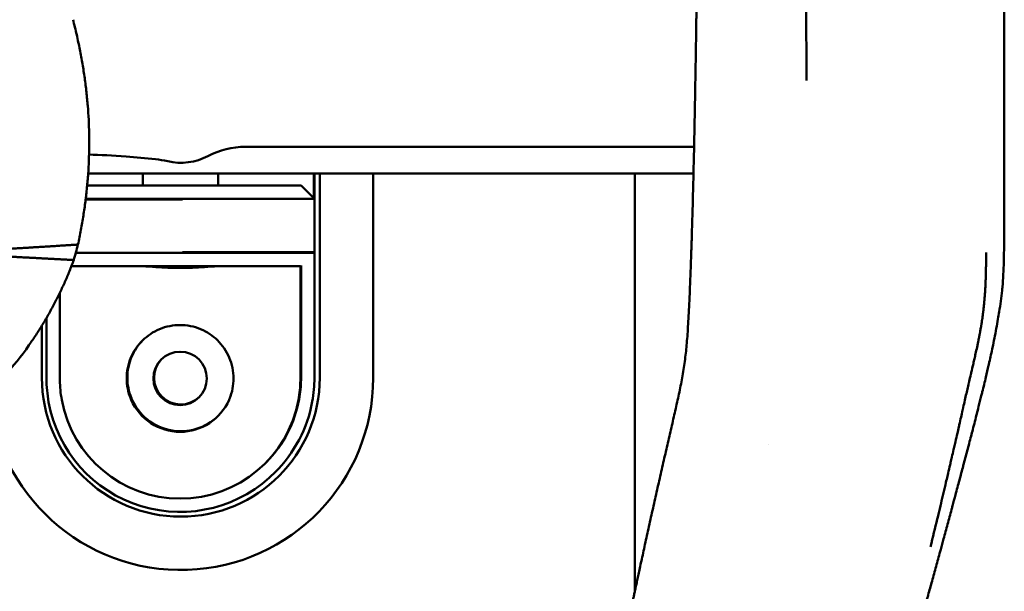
# Model space of a CAD drawing. Header units: millimetres. Extents: x 0 to 4878, y -120 to 1682.
# Tile 202 of 256: x 1271 to 1308, y 1038 to 1059. Entities that reach past the tile are written whole.
import ezdxf

# ---------------------------------------------------------------- set-up
doc = ezdxf.new("R2010")
doc.units = ezdxf.units.MM
doc.header["$LTSCALE"] = 2
doc.layers.add('Sichtbar (ISO)', color=7, linetype='Continuous', lineweight=50)

msp = doc.modelspace()

# ---------------------------------------------------------------- linework, layer by layer
at = {"layer": 'Sichtbar (ISO)'}
for p, q in [((1279.4307, 1054.1889), (1296.2238, 1054.1889)), ((1276.062, 1053.1889), (1273.5451, 1053.1889)), ((1275.587, 1052.7386), (1275.587, 1053.1889)), ((1276.062, 1053.1889), (1296.2011, 1053.1889)), ((1278.412, 1053.1889), (1278.412, 1052.7386)), ((1281.987, 1053.1889), (1281.987, 1052.2636)), ((1282.012, 1053.1889), (1282.012, 1052.2386)), ((1282.212, 1053.1889), (1282.212, 1045.5386)), ((1284.212, 1045.5386), (1284.212, 1053.1889)), ((1294.012, 1053.1889), (1294.012, 1037.5664)), ((1273.5082, 1052.7386), (1281.512, 1052.7386)), ((1282.012, 1052.2386), (1281.512, 1052.7386)), ((1273.4507, 1052.2136), (1277.0793, 1052.2136)), ((1273.4538, 1052.2386), (1282.012, 1052.2386)), ((1282.012, 1050.2386), (1282.012, 1052.2386)), ((1281.987, 1050.2136), (1273.0812, 1050.2136)), ((1282.012, 1050.2386), (1277.0793, 1050.2386)), ((1282.012, 1045.5386), (1282.012, 1050.2386)), ((1281.487, 1049.7136), (1272.9163, 1049.7136)), ((1281.487, 1045.441), (1281.487, 1049.7136)), ((1281.512, 1045.4655), (1281.512, 1049.7386)), ((1272.487, 1048.7252), (1272.487, 1045.4409)), ((1271.987, 1047.7853), (1271.987, 1045.5136)), ((1271.812, 1045.5386), (1271.812, 1047.4925)), ((1272.0121, 1045.5099), (1272.0121, 1045.5099)), ((1299.012, 1043.0457), (1299.012, 1043.0457))]:
    msp.add_line(p, q, dxfattribs=at)
msp.add_circle((1276.987, 1045.5136), 1, dxfattribs=at)
for centre, radius, start, end in [((1279.4307, 1051.1889), 3, 90, 117.86418), ((1275.6189, 1049.7481), 4, 76.96201, 83.64055), ((1277.012, 1055.7639), 2.175, 256.96201, 297.86418), ((1277.012, 1045.5386), 1, 136.01291, 313.98709), ((1277.012, 1045.5386), 7.2, 183.92673, 0), ((1277.012, 1045.5386), 5.2, 180, 0), ((1276.987, 1045.5136), 5, 190.24744, 315.84911), ((1276.987, 1045.5136), 4.5, 190.24113, 349.7597), ((1276.987, 1045.5136), 2, 203.57818, 336.42182), ((1277.012, 1045.5386), 2, 203.5798, 314.49357), ((1277.012, 1045.5386), 4.5, 315.42149, 349.75996), ((1277.012, 1045.5386), 5, 314.79743, 349.78541)]:
    msp.add_arc(centre, radius, start, end, dxfattribs=at)
msp.add_ellipse((1264.7311, 1054.2826), major_axis=(-0.2243, -11.9435), ratio=0.7464272, start_param=1.2133159, end_param=1.2648654, dxfattribs=at)
for points, knots in [([(1296.3862, 1070.4889), (1296.3862, 1070.205), (1296.3859, 1069.6291), (1296.3846, 1068.7635), (1296.3824, 1067.9239), (1296.3797, 1067.1484), (1296.3766, 1066.4595), (1296.3735, 1065.8463), (1296.3703, 1065.2972), (1296.3671, 1064.8027), (1296.3639, 1064.3549), (1296.3609, 1063.9481), (1296.358, 1063.5775), (1296.3551, 1063.2397), (1296.3524, 1062.9314), (1296.3499, 1062.6492), (1296.3474, 1062.3907), (1296.3451, 1062.1535), (1296.343, 1061.9359), (1296.3409, 1061.7374), (1296.339, 1061.5554), (1296.3372, 1061.3825), (1296.3353, 1061.2113), (1296.3334, 1061.0384), (1296.3315, 1060.8659), (1296.3295, 1060.6967), (1296.3276, 1060.5331), (1296.3257, 1060.3758), (1296.3239, 1060.223), (1296.322, 1060.0713), (1296.3201, 1059.9199), (1296.3182, 1059.7695), (1296.3162, 1059.6185), (1296.3142, 1059.4612), (1296.3119, 1059.292), (1296.3094, 1059.1086), (1296.3067, 1058.9109), (1296.3037, 1058.6959), (1296.3002, 1058.4581), (1296.2965, 1058.2051), (1296.2939, 1058.0305), (1296.2926, 1057.9443)], [0, 0, 0, 0, 0.0678985, 0.1377768, 0.2070453, 0.2687339, 0.3232768, 0.3718397, 0.4154162, 0.4546176, 0.4901332, 0.5225127, 0.5519471, 0.5787843, 0.603296, 0.6257156, 0.6462744, 0.6651364, 0.6824612, 0.6983248, 0.7126207, 0.7259834, 0.7396794, 0.7535584, 0.7673389, 0.7809287, 0.7940524, 0.806468, 0.8185671, 0.8306287, 0.842761, 0.8548117, 0.8666071, 0.8788906, 0.8924028, 0.9070582, 0.9226969, 0.9396364, 0.9583833, 0.9794353, 1, 1, 1, 1]), ([(1300.4324, 1056.6717), (1300.4301, 1056.9596), (1300.4283, 1057.2476), (1300.4269, 1057.5357), (1300.4255, 1057.8238), (1300.4246, 1058.1119), (1300.424, 1058.4002), (1300.4234, 1058.6884), (1300.4231, 1058.9768), (1300.4229, 1059.2649), (1300.4227, 1059.5529), (1300.4226, 1059.8407), (1300.4225, 1060.1284), (1300.4225, 1060.4161), (1300.4224, 1060.7038), (1300.4224, 1060.9914), (1300.4224, 1061.279), (1300.4224, 1061.5665), (1300.4224, 1061.8539), (1300.4225, 1062.1414), (1300.4225, 1062.4288), (1300.4226, 1062.7162), (1300.4227, 1063.0036), (1300.4228, 1063.2911), (1300.423, 1063.5786), (1300.4232, 1063.8661), (1300.4234, 1064.1537), (1300.4237, 1064.4414), (1300.4239, 1064.7291), (1300.4242, 1065.0168), (1300.4245, 1065.3047), (1300.4248, 1065.5925), (1300.4252, 1065.8804), (1300.4255, 1066.1683), (1300.4258, 1066.4562), (1300.4262, 1066.7442), (1300.4265, 1067.0321), (1300.4268, 1067.3201), (1300.4271, 1067.6082), (1300.4274, 1067.8962), (1300.4277, 1068.1843), (1300.428, 1068.4724), (1300.4282, 1068.7604), (1300.4286, 1069.3366), (1300.4289, 1069.9128), (1300.4289, 1070.4889)], [0, 0, 0, 0, 0.0624997, 0.0624997, 0.0624997, 0.1249997, 0.1249997, 0.1249997, 0.1874996, 0.1874996, 0.1874996, 0.2499996, 0.2499996, 0.2499996, 0.3125062, 0.3125062, 0.3125062, 0.3749994, 0.3749994, 0.3749994, 0.437498, 0.437498, 0.437498, 0.4999993, 0.4999993, 0.4999993, 0.5625018, 0.5625018, 0.5625018, 0.6249992, 0.6249992, 0.6249992, 0.6875017, 0.6875017, 0.6875017, 0.7499991, 0.7499991, 0.7499991, 0.8125006, 0.8125006, 0.8125006, 0.874999, 0.874999, 0.874999, 1, 1, 1, 1]), ([(1304.5824, 1035.9428), (1304.607, 1036.032), (1304.6315, 1036.1206), (1304.6559, 1036.2086), (1304.7071, 1036.3939), (1304.7576, 1036.5769), (1304.8074, 1036.7574), (1304.8585, 1036.9428), (1304.9089, 1037.1257), (1304.9586, 1037.3063), (1304.9611, 1037.3154), (1304.9636, 1037.3245), (1304.9661, 1037.3336), (1305.0146, 1037.5097), (1305.0624, 1037.6836), (1305.1096, 1037.8553), (1305.1605, 1038.0408), (1305.2107, 1038.2238), (1305.2601, 1038.4044), (1305.311, 1038.59), (1305.3611, 1038.7731), (1305.4104, 1038.9536), (1305.4247, 1039.0062), (1305.439, 1039.0585), (1305.4532, 1039.1107), (1305.4893, 1039.2428), (1305.5249, 1039.3735), (1305.5602, 1039.5029), (1305.6107, 1039.6888), (1305.6605, 1039.8718), (1305.7095, 1040.0524), (1305.7599, 1040.2383), (1305.8095, 1040.4216), (1305.8582, 1040.6021), (1305.8706, 1040.6478), (1305.8829, 1040.6934), (1305.8951, 1040.7387), (1305.9327, 1040.878), (1305.9697, 1041.0155), (1306.0063, 1041.1515), (1306.0563, 1041.3378), (1306.1055, 1041.5213), (1306.1537, 1041.7018), (1306.2017, 1041.8812), (1306.2487, 1042.0577), (1306.2948, 1042.2313), (1306.2966, 1042.2382), (1306.2984, 1042.2451), (1306.3003, 1042.252), (1306.3498, 1042.4387), (1306.3983, 1042.6221), (1306.4458, 1042.8025), (1306.4949, 1042.9892), (1306.543, 1043.1727), (1306.59, 1043.3533), (1306.6115, 1043.4358), (1306.6328, 1043.5176), (1306.6538, 1043.5989), (1306.6805, 1043.7017), (1306.7068, 1043.8036), (1306.7327, 1043.9045), (1306.7808, 1044.0917), (1306.8277, 1044.2756), (1306.8733, 1044.4562), (1306.9077, 1044.5921), (1306.9412, 1044.7261), (1306.974, 1044.858), (1306.9865, 1044.9085), (1306.999, 1044.9587), (1307.0113, 1045.0086), (1307.0579, 1045.1977), (1307.1026, 1045.3817), (1307.1454, 1045.5618), (1307.1809, 1045.7111), (1307.2151, 1045.8576), (1307.2473, 1045.9989), (1307.2563, 1046.0385), (1307.2652, 1046.0777), (1307.2738, 1046.1164), (1307.3167, 1046.3072), (1307.3556, 1046.4879), (1307.3938, 1046.6728), (1307.4177, 1046.7886), (1307.4412, 1046.9055), (1307.4637, 1047.0198), (1307.5111, 1047.2602), (1307.5567, 1047.5041), (1307.5979, 1047.7384), (1307.6139, 1047.8293), (1307.6293, 1047.9188), (1307.6439, 1048.0074), (1307.6889, 1048.2812), (1307.7261, 1048.5401), (1307.7535, 1048.8115), (1307.7578, 1048.8544), (1307.7619, 1048.8976), (1307.7658, 1048.9412), (1307.7922, 1049.2407), (1307.8072, 1049.5596), (1307.8156, 1049.8936), (1307.8161, 1049.9158), (1307.8167, 1049.9382), (1307.8172, 1049.9606), (1307.8245, 1050.2854), (1307.8262, 1050.624), (1307.8275, 1050.9771), (1307.8277, 1051.0136), (1307.8278, 1051.0502), (1307.8279, 1051.087), (1307.8291, 1051.4006), (1307.8303, 1051.7254), (1307.8311, 1052.0614), (1307.8313, 1052.1463), (1307.8315, 1052.2318), (1307.8316, 1052.3182), (1307.832, 1052.5864), (1307.8322, 1052.8616), (1307.8324, 1053.1451), (1307.8325, 1053.3139), (1307.8326, 1053.4856), (1307.8327, 1053.6606), (1307.8328, 1053.8468), (1307.8329, 1054.0367), (1307.833, 1054.2291), (1307.8331, 1054.5213), (1307.8331, 1054.8195), (1307.8331, 1055.1196), (1307.8331, 1055.184), (1307.8331, 1055.2485), (1307.8331, 1055.3131), (1307.8331, 1055.6751), (1307.8331, 1056.0387), (1307.833, 1056.397), (1307.833, 1056.4685), (1307.833, 1056.5398), (1307.833, 1056.6108), (1307.8329, 1056.9066), (1307.8329, 1057.1979), (1307.8328, 1057.481), (1307.8328, 1057.6673), (1307.8327, 1057.85), (1307.8327, 1058.0283), (1307.8327, 1058.2118), (1307.8326, 1058.3906), (1307.8326, 1058.5649), (1307.8326, 1058.8175), (1307.8325, 1059.0608), (1307.8325, 1059.296), (1307.8324, 1059.4157), (1307.8324, 1059.5334), (1307.8324, 1059.6489), (1307.8324, 1059.9171), (1307.8323, 1060.1744), (1307.8323, 1060.4217), (1307.8323, 1060.5272), (1307.8323, 1060.6309), (1307.8322, 1060.7329), (1307.8322, 1060.973), (1307.8322, 1061.2036), (1307.8322, 1061.4259), (1307.8322, 1061.5591), (1307.8321, 1061.6894), (1307.8321, 1061.8169), (1307.8321, 1061.9924), (1307.8321, 1062.1625), (1307.8321, 1062.3278), (1307.8321, 1062.5257), (1307.8321, 1062.7165), (1307.8321, 1062.9009), (1307.8321, 1062.9824), (1307.8321, 1063.0626), (1307.8321, 1063.1416), (1307.8321, 1063.3992), (1307.8321, 1063.6436), (1307.8321, 1063.8765), (1307.8321, 1063.9129), (1307.8321, 1063.949), (1307.8321, 1063.9848), (1307.8321, 1064.1782), (1307.8322, 1064.3635), (1307.8322, 1064.5415), (1307.8322, 1064.7246), (1307.8322, 1064.9), (1307.8323, 1065.0688), (1307.8323, 1065.0946), (1307.8323, 1065.1202), (1307.8323, 1065.1457), (1307.8323, 1065.338), (1307.8323, 1065.5217), (1307.8324, 1065.6978), (1307.8324, 1065.8554), (1307.8324, 1066.0069), (1307.8325, 1066.1528), (1307.8325, 1066.17), (1307.8325, 1066.1871), (1307.8325, 1066.2042), (1307.8325, 1066.3658), (1307.8326, 1066.5204), (1307.8326, 1066.6686), (1307.8327, 1066.8169), (1307.8327, 1066.9588), (1307.8328, 1067.095), (1307.8328, 1067.1429), (1307.8328, 1067.1902), (1307.8328, 1067.2368), (1307.8328, 1067.3223), (1307.8329, 1067.4055), (1307.8329, 1067.4864), (1307.833, 1067.6114), (1307.833, 1067.731), (1307.833, 1067.8455), (1307.8331, 1067.9601), (1307.8331, 1068.0697), (1307.8332, 1068.1747), (1307.8332, 1068.2244), (1307.8332, 1068.273), (1307.8333, 1068.3207), (1307.8333, 1068.3737), (1307.8333, 1068.4256), (1307.8333, 1068.4763), (1307.8334, 1068.5726), (1307.8334, 1068.6647), (1307.8335, 1068.7531), (1307.8335, 1068.8415), (1307.8335, 1068.9262), (1307.8336, 1069.0077), (1307.8336, 1069.0892), (1307.8337, 1069.1674), (1307.8337, 1069.2428), (1307.8337, 1069.2982), (1307.8338, 1069.352), (1307.8338, 1069.4046), (1307.8338, 1069.4235), (1307.8338, 1069.4423), (1307.8338, 1069.461), (1307.8339, 1069.5312), (1307.8339, 1069.5992), (1307.834, 1069.665), (1307.834, 1069.7309), (1307.834, 1069.7947), (1307.8341, 1069.8563), (1307.8341, 1069.9179), (1307.8341, 1069.9774), (1307.8342, 1070.0347), (1307.8342, 1070.0919), (1307.8343, 1070.147), (1307.8343, 1070.1998), (1307.8343, 1070.2526), (1307.8344, 1070.3031), (1307.8344, 1070.3513), (1307.8344, 1070.3995), (1307.8344, 1070.4454), (1307.8345, 1070.4889)], [0.02898794, 0.02898794, 0.02898794, 0.02898794, 0.03205203, 0.03205203, 0.03205203, 0.03850071, 0.03850071, 0.03850071, 0.04512138, 0.04512138, 0.04512138, 0.04545455, 0.04545455, 0.04545455, 0.05192072, 0.05192072, 0.05192072, 0.05890717, 0.05890717, 0.05890717, 0.06609021, 0.06609021, 0.06609021, 0.06818182, 0.06818182, 0.06818182, 0.07348043, 0.07348043, 0.07348043, 0.08108904, 0.08108904, 0.08108904, 0.08892422, 0.08892422, 0.08892422, 0.09090909, 0.09090909, 0.09090909, 0.09699937, 0.09699937, 0.09699937, 0.10534062, 0.10534062, 0.10534062, 0.11363636, 0.11363636, 0.11363636, 0.11396527, 0.11396527, 0.11396527, 0.12289403, 0.12289403, 0.12289403, 0.13213951, 0.13213951, 0.13213951, 0.13636364, 0.13636364, 0.13636364, 0.14170678, 0.14170678, 0.14170678, 0.15162473, 0.15162473, 0.15162473, 0.15909091, 0.15909091, 0.15909091, 0.16195165, 0.16195165, 0.16195165, 0.17281295, 0.17281295, 0.17281295, 0.18181818, 0.18181818, 0.18181818, 0.18433948, 0.18433948, 0.18433948, 0.19676478, 0.19676478, 0.19676478, 0.20454545, 0.20454545, 0.20454545, 0.22091997, 0.22091997, 0.22091997, 0.22727273, 0.22727273, 0.22727273, 0.24689909, 0.24689909, 0.24689909, 0.25, 0.25, 0.25, 0.27130718, 0.27130718, 0.27130718, 0.27272727, 0.27272727, 0.27272727, 0.29332596, 0.29332596, 0.29332596, 0.29545455, 0.29545455, 0.29545455, 0.31359852, 0.31359852, 0.31359852, 0.31818182, 0.31818182, 0.31818182, 0.33242892, 0.33242892, 0.33242892, 0.34090909, 0.34090909, 0.34090909, 0.34993256, 0.34993256, 0.34993256, 0.36363636, 0.36363636, 0.36363636, 0.36657828, 0.36657828, 0.36657828, 0.38307339, 0.38307339, 0.38307339, 0.38636364, 0.38636364, 0.38636364, 0.40007335, 0.40007335, 0.40007335, 0.40909091, 0.40909091, 0.40909091, 0.41837314, 0.41837314, 0.41837314, 0.43181818, 0.43181818, 0.43181818, 0.43866342, 0.43866342, 0.43866342, 0.45454545, 0.45454545, 0.45454545, 0.46132123, 0.46132123, 0.46132123, 0.47727273, 0.47727273, 0.47727273, 0.48683474, 0.48683474, 0.48683474, 0.5, 0.5, 0.5, 0.51575934, 0.51575934, 0.51575934, 0.52272727, 0.52272727, 0.52272727, 0.54545455, 0.54545455, 0.54545455, 0.54900693, 0.54900693, 0.54900693, 0.56818182, 0.56818182, 0.56818182, 0.58789572, 0.58789572, 0.58789572, 0.59090909, 0.59090909, 0.59090909, 0.61363636, 0.61363636, 0.61363636, 0.63396684, 0.63396684, 0.63396684, 0.63636364, 0.63636364, 0.63636364, 0.65909091, 0.65909091, 0.65909091, 0.68181818, 0.68181818, 0.68181818, 0.68982877, 0.68982877, 0.68982877, 0.70454545, 0.70454545, 0.70454545, 0.72727273, 0.72727273, 0.72727273, 0.75, 0.75, 0.75, 0.7607524, 0.7607524, 0.7607524, 0.77272727, 0.77272727, 0.77272727, 0.79545455, 0.79545455, 0.79545455, 0.81818182, 0.81818182, 0.81818182, 0.84090909, 0.84090909, 0.84090909, 0.85760401, 0.85760401, 0.85760401, 0.86363636, 0.86363636, 0.86363636, 0.88636364, 0.88636364, 0.88636364, 0.90909091, 0.90909091, 0.90909091, 0.93181818, 0.93181818, 0.93181818, 0.95454545, 0.95454545, 0.95454545, 0.97727273, 0.97727273, 0.97727273, 1, 1, 1, 1]), ([(1296.2926, 1057.9443), (1296.2854, 1057.4773), (1296.2773, 1056.9837), (1296.2688, 1056.4961), (1296.2683, 1056.4653)], [0, 0, 0, 0, 0.2, 0.21350802, 0.21350802, 0.21350802, 0.21350802]), ([(1276.062, 1053.7235), (1275.7038, 1053.7632), (1275.3293, 1053.7984), (1274.4688, 1053.8634), (1273.9898, 1053.887), (1273.5791, 1053.8968)], [0.04610947, 0.04610947, 0.04610947, 0.04610947, 0.15128902, 0.15128902, 0.29333766, 0.29333766, 0.29333766, 0.29333766]), ([(1296.2173, 1053.8905), (1296.208, 1053.4777), (1296.1889, 1052.6703), (1296.1694, 1051.9405), (1296.1595, 1051.5901)], [0.60326027, 0.60326027, 0.60326027, 0.60326027, 0.8, 1, 1, 1, 1]), ([(1296.1595, 1051.5901), (1296.1559, 1051.4621), (1296.1473, 1051.1667), (1296.1327, 1050.6868), (1296.1146, 1050.1347), (1296.0939, 1049.5513), (1296.0716, 1048.9784), (1296.0486, 1048.4489), (1296.0258, 1047.9797), (1296.0028, 1047.5601), (1295.9789, 1047.1849), (1295.9529, 1046.8473), (1295.9231, 1046.533), (1295.8874, 1046.2268), (1295.8439, 1045.9206), (1295.7927, 1045.6146), (1295.7351, 1045.3096), (1295.6725, 1045.0037), (1295.606, 1044.6954), (1295.5365, 1044.3836), (1295.4649, 1044.0686), (1295.3918, 1043.7505), (1295.3177, 1043.4291), (1295.2426, 1043.1039), (1295.1668, 1042.7752), (1295.0905, 1042.443), (1295.0137, 1042.1073), (1294.9365, 1041.7683), (1294.8592, 1041.4269), (1294.782, 1041.0844), (1294.7052, 1040.7414), (1294.6287, 1040.3984), (1294.5528, 1040.0559), (1294.4778, 1039.716), (1294.4046, 1039.3822), (1294.3342, 1039.0598), (1294.2682, 1038.7566), (1294.2085, 1038.481), (1294.1555, 1038.2354), (1294.1086, 1038.0171), (1294.0664, 1037.8206), (1294.0285, 1037.6437), (1293.9945, 1037.4844), (1293.9638, 1037.3405), (1293.9361, 1037.2105), (1293.9111, 1037.0929), (1293.8887, 1036.9873), (1293.8685, 1036.8921), (1293.8504, 1036.8069), (1293.8341, 1036.73), (1293.8197, 1036.6616), (1293.8069, 1036.6012), (1293.7954, 1036.5471), (1293.7846, 1036.4956), (1293.7743, 1036.4471), (1293.7652, 1036.4035), (1293.7574, 1036.3668), (1293.7509, 1036.336), (1293.7446, 1036.3059), (1293.7387, 1036.2777), (1293.7331, 1036.2515), (1293.728, 1036.2271), (1293.723, 1036.2035), (1293.7184, 1036.1813), (1293.7139, 1036.1602), (1293.7098, 1036.1405), (1293.706, 1036.1226), (1293.7027, 1036.1068), (1293.7005, 1036.0964), (1293.6994, 1036.0911), (1293.6992, 1036.0901)], [0, 0, 0, 0, 0.023436, 0.0542044, 0.08829, 0.1250801, 0.1617404, 0.1938089, 0.2221577, 0.2476105, 0.2705884, 0.2909755, 0.3098963, 0.329008, 0.3483634, 0.3676367, 0.386821, 0.4059836, 0.4253007, 0.4448528, 0.4645742, 0.4844442, 0.5045266, 0.5248447, 0.5453729, 0.5661079, 0.5870661, 0.6082304, 0.6295574, 0.6509603, 0.6723399, 0.6937257, 0.7151461, 0.7364432, 0.7573706, 0.7777015, 0.7968929, 0.8142963, 0.829549, 0.8431585, 0.8555129, 0.866705, 0.8768534, 0.8860887, 0.8945283, 0.9022893, 0.9093715, 0.9157919, 0.9216751, 0.9271371, 0.9321524, 0.9366182, 0.9408651, 0.9452112, 0.9496642, 0.9539892, 0.9577797, 0.9611145, 0.9644139, 0.967818, 0.9712875, 0.9747832, 0.9782659, 0.9817857, 0.9854039, 0.9890703, 0.9926785, 0.9961209, 0.9992905, 1, 1, 1, 1]), ([(1305.0702, 1039.2046), (1305.1616, 1039.5756), (1305.2458, 1039.9221), (1305.3229, 1040.2426), (1305.3287, 1040.2669), (1305.3345, 1040.2911), (1305.3403, 1040.315), (1305.4106, 1040.6076), (1305.4748, 1040.8779), (1305.5333, 1041.1246), (1305.5419, 1041.1609), (1305.5504, 1041.1966), (1305.5588, 1041.2319), (1305.5908, 1041.3672), (1305.6212, 1041.4953), (1305.65, 1041.6173), (1305.6689, 1041.6977), (1305.6872, 1041.7754), (1305.705, 1041.8508), (1305.7138, 1041.8883), (1305.7225, 1041.9253), (1305.7311, 1041.9618), (1305.7565, 1042.0699), (1305.7808, 1042.1736), (1305.8043, 1042.274), (1305.8192, 1042.3378), (1305.8338, 1042.4003), (1305.8482, 1042.4621), (1305.8561, 1042.4962), (1305.864, 1042.53), (1305.8718, 1042.5637), (1305.8936, 1042.6573), (1305.915, 1042.7498), (1305.9372, 1042.846), (1305.952, 1042.91), (1305.9671, 1042.9757), (1305.9826, 1043.0434), (1305.9901, 1043.076), (1305.9976, 1043.1091), (1306.0053, 1043.1427), (1306.0286, 1043.2448), (1306.0529, 1043.3514), (1306.077, 1043.4577), (1306.0951, 1043.5375), (1306.1132, 1043.6171), (1306.1309, 1043.6953), (1306.1366, 1043.7204), (1306.1422, 1043.7454), (1306.1478, 1043.7702), (1306.1708, 1043.8716), (1306.1931, 1043.9703), (1306.215, 1044.0675), (1306.2341, 1044.152), (1306.253, 1044.2354), (1306.2717, 1044.3182), (1306.2744, 1044.33), (1306.277, 1044.3418), (1306.2797, 1044.3536), (1306.3009, 1044.4475), (1306.3221, 1044.5407), (1306.3423, 1044.6297), (1306.3628, 1044.7201), (1306.3824, 1044.8062), (1306.4007, 1044.8865), (1306.4184, 1044.9643), (1306.435, 1045.0369), (1306.4521, 1045.1113), (1306.4697, 1045.1875), (1306.4877, 1045.2656), (1306.509, 1045.3569), (1306.5122, 1045.3708), (1306.5155, 1045.3849), (1306.5189, 1045.3993), (1306.5378, 1045.4803), (1306.5591, 1045.571), (1306.5816, 1045.6672), (1306.5873, 1045.6914), (1306.593, 1045.716), (1306.5988, 1045.7408), (1306.6203, 1045.8326), (1306.6427, 1045.9283), (1306.6648, 1046.0238), (1306.6724, 1046.0565), (1306.68, 1046.0892), (1306.6875, 1046.1218), (1306.694, 1046.15), (1306.7005, 1046.1782), (1306.707, 1046.2062), (1306.7209, 1046.2671), (1306.7347, 1046.3276), (1306.7482, 1046.3875), (1306.7566, 1046.4248), (1306.7649, 1046.4618), (1306.7731, 1046.4988), (1306.7915, 1046.5814), (1306.8093, 1046.663), (1306.8265, 1046.7444), (1306.8352, 1046.785), (1306.8436, 1046.8256), (1306.852, 1046.8659), (1306.8558, 1046.8845), (1306.8596, 1046.9031), (1306.8634, 1046.9216), (1306.8754, 1046.9806), (1306.887, 1047.0391), (1306.8979, 1047.0955), (1306.9059, 1047.1365), (1306.9135, 1047.1765), (1306.9207, 1047.215), (1306.9235, 1047.2297), (1306.9262, 1047.2443), (1306.9288, 1047.2586), (1306.9384, 1047.3106), (1306.9472, 1047.3597), (1306.9554, 1047.4068), (1306.9614, 1047.4416), (1306.9671, 1047.4753), (1306.9726, 1047.5082), (1306.9745, 1047.5199), (1306.9765, 1047.5316), (1306.9784, 1047.5432), (1306.9856, 1047.5875), (1306.9924, 1047.6306), (1306.9989, 1047.6736), (1307.0036, 1047.7046), (1307.0082, 1047.7356), (1307.0128, 1047.7669), (1307.0145, 1047.7792), (1307.0163, 1047.7914), (1307.018, 1047.8038), (1307.0242, 1047.848), (1307.0303, 1047.8931), (1307.0362, 1047.9381), (1307.0402, 1047.969), (1307.044, 1047.9998), (1307.0478, 1048.0307), (1307.0496, 1048.0453), (1307.0513, 1048.0599), (1307.053, 1048.0745), (1307.0584, 1048.1205), (1307.0636, 1048.1665), (1307.0684, 1048.2128), (1307.0714, 1048.2412), (1307.0743, 1048.2697), (1307.0771, 1048.2984), (1307.0835, 1048.364), (1307.0895, 1048.4308), (1307.0952, 1048.4994), (1307.0973, 1048.5252), (1307.0994, 1048.5514), (1307.1015, 1048.5778), (1307.1033, 1048.6022), (1307.1052, 1048.6268), (1307.107, 1048.6518), (1307.1108, 1048.7043), (1307.1144, 1048.7583), (1307.1179, 1048.8147), (1307.1193, 1048.8379), (1307.1207, 1048.8615), (1307.122, 1048.8856), (1307.124, 1048.9203), (1307.1259, 1048.9558), (1307.1277, 1048.9925), (1307.1307, 1049.055), (1307.1336, 1049.1208), (1307.1362, 1049.1908), (1307.1369, 1049.2107), (1307.1376, 1049.2309), (1307.1383, 1049.2514), (1307.1401, 1049.3036), (1307.1417, 1049.3579), (1307.1432, 1049.4145), (1307.1453, 1049.4933), (1307.1472, 1049.5764), (1307.1488, 1049.6635), (1307.149, 1049.676), (1307.1493, 1049.6886), (1307.1495, 1049.7012), (1307.1509, 1049.7833), (1307.1522, 1049.8688), (1307.1532, 1049.9576), (1307.1542, 1050.0463), (1307.155, 1050.1383), (1307.1556, 1050.2334)], [0, 0, 0, 0, 0.0625, 0.0625, 0.0625, 0.0672379, 0.0672379, 0.0672379, 0.125, 0.125, 0.125, 0.1334839, 0.1334839, 0.1334839, 0.1660475, 0.1660475, 0.1660475, 0.1875, 0.1875, 0.1875, 0.1981762, 0.1981762, 0.1981762, 0.2298561, 0.2298561, 0.2298561, 0.25, 0.25, 0.25, 0.2611113, 0.2611113, 0.2611113, 0.2919751, 0.2919751, 0.2919751, 0.3125001, 0.3125001, 0.3125001, 0.3223975, 0.3223975, 0.3223975, 0.3524388, 0.3524388, 0.3524388, 0.3750001, 0.3750001, 0.3750001, 0.3822309, 0.3822309, 0.3822309, 0.4118035, 0.4118035, 0.4118035, 0.4375001, 0.4375001, 0.4375001, 0.4411752, 0.4411752, 0.4411752, 0.4703614, 0.4703614, 0.4703614, 0.5000001, 0.5000001, 0.5000001, 0.5287011, 0.5287011, 0.5287011, 0.5580531, 0.5580531, 0.5580531, 0.5625001, 0.5625001, 0.5625001, 0.5874706, 0.5874706, 0.5874706, 0.5937501, 0.5937501, 0.5937501, 0.6170219, 0.6170219, 0.6170219, 0.6250001, 0.6250001, 0.6250001, 0.6319112, 0.6319112, 0.6319112, 0.6469202, 0.6469202, 0.6469202, 0.6562501, 0.6562501, 0.6562501, 0.6770894, 0.6770894, 0.6770894, 0.6875001, 0.6875001, 0.6875001, 0.6922991, 0.6922991, 0.6922991, 0.7075983, 0.7075983, 0.7075983, 0.7187501, 0.7187501, 0.7187501, 0.7230162, 0.7230162, 0.7230162, 0.7385155, 0.7385155, 0.7385155, 0.7500001, 0.7500001, 0.7500001, 0.7541147, 0.7541147, 0.7541147, 0.7698676, 0.7698676, 0.7698676, 0.7812501, 0.7812501, 0.7812501, 0.7856925, 0.7856925, 0.7856925, 0.801613, 0.801613, 0.801613, 0.8125001, 0.8125001, 0.8125001, 0.817645, 0.817645, 0.817645, 0.8338287, 0.8338287, 0.8338287, 0.8437501, 0.8437501, 0.8437501, 0.8664377, 0.8664377, 0.8664377, 0.8750001, 0.8750001, 0.8750001, 0.8828781, 0.8828781, 0.8828781, 0.8994338, 0.8994338, 0.8994338, 0.9062501, 0.9062501, 0.9062501, 0.9160484, 0.9160484, 0.9160484, 0.9327551, 0.9327551, 0.9327551, 0.9375001, 0.9375001, 0.9375001, 0.9495429, 0.9495429, 0.9495429, 0.9663418, 0.9663418, 0.9663418, 0.9687501, 0.9687501, 0.9687501, 0.9843751, 0.9843751, 0.9843751, 1, 1, 1, 1]), ([(1278.3726, 1049.7136), (1278.3015, 1049.7135), (1278.2156, 1049.709), (1277.979, 1049.6934), (1277.7989, 1049.6787), (1277.4038, 1049.6563), (1277.1889, 1049.6492), (1276.7852, 1049.6492), (1276.5702, 1049.6563), (1276.1751, 1049.6787), (1275.995, 1049.6934), (1275.7584, 1049.709), (1275.6725, 1049.7135), (1275.6014, 1049.7136)], [0.3282934, 0.3282934, 0.3282934, 0.3282934, 0.36846595, 0.36846595, 0.42902059, 0.42902059, 0.48957522, 0.48957522, 0.55012985, 0.55012985, 0.61068448, 0.61068448, 0.65085704, 0.65085704, 0.65085704, 0.65085704]), ([(1276.974, 1049.6743), (1276.7833, 1049.6751), (1276.5828, 1049.682), (1276.2843, 1049.699), (1276.1766, 1049.7065), (1276.0786, 1049.7136)], [0.003788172, 0.003788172, 0.003788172, 0.003788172, 0.060554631, 0.060554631, 0.095306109, 0.095306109, 0.095306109, 0.095306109]), ([(1275.154, 1044.7136), (1275.1482, 1044.7268), (1275.1426, 1044.74), (1275.0361, 1044.9991), (1274.987, 1045.2657), (1274.987, 1045.7753), (1275.0412, 1046.0485), (1275.2516, 1046.5436), (1275.4077, 1046.7659), (1275.7589, 1047.1106), (1275.9774, 1047.26), (1276.4632, 1047.4616), (1276.731, 1047.5136), (1277.243, 1047.5136), (1277.5108, 1047.4616), (1277.9966, 1047.26), (1278.2151, 1047.1106), (1278.5663, 1046.7659), (1278.7224, 1046.5436), (1278.9328, 1046.0485), (1278.987, 1045.7753), (1278.987, 1045.2657), (1278.9379, 1044.9991), (1278.8314, 1044.74), (1278.8258, 1044.7268), (1278.82, 1044.7136)], [0.22322666, 0.22322666, 0.22322666, 0.22322666, 0.22729619, 0.22729619, 0.30263527, 0.30263527, 0.38217652, 0.38217652, 0.46171776, 0.46171776, 0.53851318, 0.53851318, 0.6153086, 0.6153086, 0.69210402, 0.69210402, 0.76889944, 0.76889944, 0.84844068, 0.84844068, 0.92798193, 0.92798193, 1.00332101, 1.00332101, 1.00739054, 1.00739054, 1.00739054, 1.00739054]), ([(1271.328, 1046.7534), (1270.757, 1045.9312), (1270.0969, 1045.2261), (1269.1267, 1044.4752), (1268.8778, 1044.3039), (1267.7543, 1043.6237), (1266.8254, 1043.3), (1265.8814, 1043.1937)], [0.00010155, 0.00010155, 0.00010155, 0.00010155, 0.33499026, 0.33499026, 0.44620964, 0.44620964, 0.82565258, 0.82565258, 0.82565258, 0.82565258]), ([(1275.179, 1044.7386), (1275.1733, 1044.7517), (1275.1676, 1044.765), (1275.0611, 1045.0241), (1275.012, 1045.2907), (1275.012, 1045.8003), (1275.0662, 1046.0735), (1275.2715, 1046.5565), (1275.4175, 1046.7692), (1275.5854, 1046.9403)], [0.2232213, 0.2232213, 0.2232213, 0.2232213, 0.22729619, 0.22729619, 0.30263527, 0.30263527, 0.38217652, 0.38217652, 0.45783293, 0.45783293, 0.45783293, 0.45783293]), ([(1271.987, 1045.5136), (1271.987, 1045.3649), (1271.9936, 1045.2158), (1272.0203, 1044.9186), (1272.0402, 1044.7709), (1272.0668, 1044.6241)], [-0.089776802, -0.089776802, -0.089776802, -0.089776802, -0.044787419, -0.044787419, -0.000043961, -0.000043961, -0.000043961, -0.000043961]), ([(1281.9327, 1044.6519), (1281.9592, 1044.7985), (1281.979, 1044.9459), (1282.0054, 1045.2422), (1282.012, 1045.3906), (1282.012, 1045.5386)], [-0.089447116, -0.089447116, -0.089447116, -0.089447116, -0.04478058, -0.04478058, -0.000001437, -0.000001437, -0.000001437, -0.000001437]), ([(1272.5587, 1044.7136), (1272.5349, 1044.8342), (1272.5168, 1044.9557), (1272.4928, 1045.1989), (1272.4868, 1045.3201), (1272.487, 1045.4409)], [0.000001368, 0.000001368, 0.000001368, 0.000001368, 0.0368875, 0.0368875, 0.073520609, 0.073520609, 0.073520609, 0.073520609]), ([(1281.487, 1045.441), (1281.4871, 1045.3202), (1281.4811, 1045.199), (1281.4571, 1044.9557), (1281.4391, 1044.8342), (1281.4153, 1044.7136)], [0.000001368, 0.000001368, 0.000001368, 0.000001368, 0.036636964, 0.036636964, 0.073518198, 0.073518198, 0.073518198, 0.073518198]), ([(1281.512, 1045.4655), (1281.5121, 1045.3447), (1281.5061, 1045.2236), (1281.4821, 1044.9805), (1281.4641, 1044.8591), (1281.4403, 1044.7386)], [0.00000139, 0.00000139, 0.00000139, 0.00000139, 0.036623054, 0.036623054, 0.073467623, 0.073467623, 0.073467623, 0.073467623])]:
    msp.add_open_spline(points, degree=3, knots=knots, dxfattribs=at)
for points, weights in [([(1273.1646, 1050.5258), (1274.0563, 1054.7161), (1272.9789, 1058.9478)], [1.23096562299, 1.32029098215, 1.23096562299]), ([(1270.4544, 1050.3581), (1271.8447, 1050.4424), (1273.1646, 1050.5258)], [1.00009573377, 1.0002702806, 1.00015667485]), ([(1273.004, 1049.9465), (1271.7246, 1050.0157), (1270.3789, 1050.0861)], [1.00015187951, 1.0002574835, 1.00009122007]), ([(1273.004, 1049.9465), (1272.3982, 1048.2925), (1271.3283, 1046.7538)], [1.2314661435, 1.2792749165, 1.27927488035])]:
    msp.add_rational_spline(points, weights, degree=2, dxfattribs=at)
msp.add_open_spline([(1296.2173, 1053.8905), (1296.2364, 1054.7469), (1296.2532, 1055.6046), (1296.2683, 1056.4653)], degree=3, dxfattribs=at)

doc.saveas('drawing.dxf')
